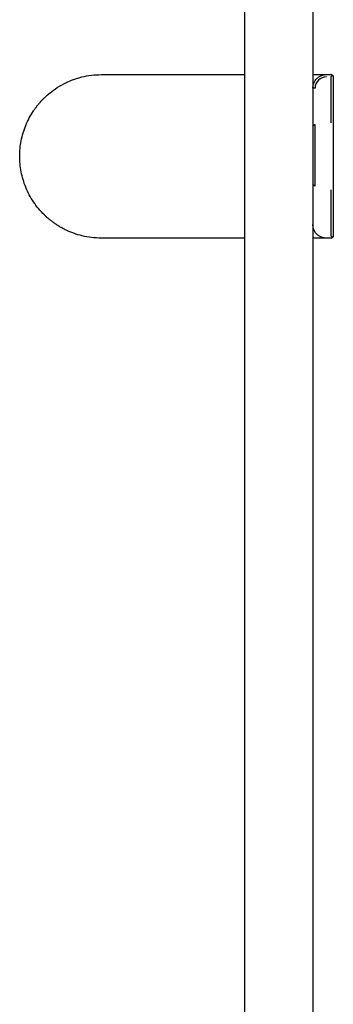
# Model space of a CAD drawing. Header units: millimetres. Extents: x 8 to 1894, y 12 to 2738.
# Tile 95 of 156: x 469 to 538, y 1927 to 2144. Entities that reach past the tile are written whole.
import ezdxf

# ---------------------------------------------------------------- set-up
doc = ezdxf.new("R2010")
doc.units = ezdxf.units.MM

msp = doc.modelspace()

# ---------------------------------------------------------------- linework, layer by layer
at = {"color": 7, "linetype": 'Continuous', "lineweight": 30}
for p, q in [((518.75, 1644.02), (518.75, 2599.7)), ((533.75, 2600.1), (533.75, 1644.02)), ((487.25, 2131.86), (488.32, 2131.86)), ((488.32, 2131.86), (518.75, 2131.86)), ((536.75, 2131.86), (537.75, 2131.86)), ((537.74, 2131.36), (537.74, 2121.25)), ((538.25, 2131.36), (538.25, 2121.25)), ((534.24, 2128.86), (533.75, 2128.86)), ((534.24, 2107.36), (534.24, 2120.86)), ((538.25, 2121.25), (538.25, 2106.9)), ((537.74, 2106.52), (537.74, 2096.36)), ((538.25, 2106.9), (538.25, 2096.36)), ((488.32, 2095.86), (487.25, 2095.86)), ((537.75, 2095.86), (536.75, 2095.86))]:
    msp.add_line(p, q, dxfattribs=at)
for centre, radius, start, end in [((536.74, 2128.86), 2.5, 90, 180), ((537.75, 2131.36), 0.5, 45.5, 90), ((537.75, 2096.36), 0.5, 270, 314.5)]:
    msp.add_arc(centre, radius, start, end, dxfattribs=at)
for points, knots in [([(487.25, 2095.86), (486.51, 2095.88), (485.09, 2095.94), (483.04, 2096.32), (481.18, 2096.88), (479.76, 2097.47), (478.72, 2098), (478.01, 2098.4), (477.35, 2098.82), (476.73, 2099.25), (476.16, 2099.68), (475.63, 2100.11), (475.14, 2100.53), (474.38, 2101.25), (473.39, 2102.32), (472.28, 2103.81), (471.33, 2105.39), (470.56, 2107.04), (469.97, 2108.72), (469.55, 2110.44), (469.3, 2112.16), (469.22, 2113.87), (469.31, 2115.59), (469.56, 2117.31), (469.98, 2119.02), (470.57, 2120.7), (471.34, 2122.34), (472.07, 2123.56), (472.66, 2124.4), (473.03, 2124.9), (473.42, 2125.38), (473.83, 2125.86), (474.26, 2126.32), (474.95, 2127.01), (476.01, 2127.95), (477.57, 2129.08), (479.29, 2130.04), (481.12, 2130.82), (482.99, 2131.38), (485.06, 2131.78), (486.5, 2131.83), (487.25, 2131.86)], [0, 0, 0, 0, 0.0401756, 0.0778037, 0.1128857, 0.1454234, 0.1607427, 0.1754265, 0.1894752, 0.2028894, 0.2156695, 0.2278164, 0.2393308, 0.2502139, 0.2835268, 0.3162013, 0.3482615, 0.3797327, 0.4106418, 0.4410172, 0.4708888, 0.5002879, 0.5296411, 0.5594733, 0.5898161, 0.6206992, 0.652151, 0.6841985, 0.6950222, 0.7059159, 0.7168804, 0.7279166, 0.7390254, 0.7502076, 0.7798184, 0.8142233, 0.8534331, 0.8860074, 0.9212924, 0.9592896, 1, 1, 1, 1]), ([(533.75, 2128.86), (533.75, 2128.96), (533.76, 2129.16), (533.81, 2129.47), (533.89, 2129.79), (534.02, 2130.11), (534.19, 2130.44), (534.39, 2130.72), (534.61, 2130.97), (534.84, 2131.18), (535.1, 2131.37), (535.38, 2131.54), (535.7, 2131.67), (536.03, 2131.78), (536.39, 2131.85), (536.63, 2131.85), (536.75, 2131.86)], [0, 0, 0, 0, 0.062466, 0.128724, 0.198774, 0.272616, 0.350248, 0.431671, 0.495246, 0.560954, 0.628796, 0.698771, 0.770879, 0.84512, 0.921494, 1, 1, 1, 1]), ([(533.75, 2131.86), (533.83, 2131.86), (534.08, 2131.86), (534.45, 2131.86), (534.87, 2131.86), (535.25, 2131.86), (535.59, 2131.86), (535.89, 2131.86), (536.15, 2131.86), (536.36, 2131.86), (536.53, 2131.86), (536.65, 2131.86), (536.73, 2131.86), (536.74, 2131.86), (536.75, 2131.86)], [0, 0, 0, 0, 0.040303, 0.126402, 0.212636, 0.299057, 0.385411, 0.473205, 0.560796, 0.648307, 0.735861, 0.82358, 0.911586, 1, 1, 1, 1]), ([(537.74, 2131.36), (537.78, 2131.39), (537.84, 2131.46), (537.93, 2131.54), (538, 2131.61), (538.05, 2131.67), (538.09, 2131.7), (538.1, 2131.72)], [0, 0, 0, 0, 0.25912, 0.513561, 0.694249, 0.856246, 1, 1, 1, 1]), ([(538.1, 2131.72), (538.13, 2131.69), (538.17, 2131.64), (538.22, 2131.55), (538.25, 2131.46), (538.25, 2131.39), (538.25, 2131.36)], [0, 0, 0, 0, 0.241959, 0.486232, 0.743966, 1, 1, 1, 1]), ([(534.24, 2120.86), (534.2, 2120.84), (534.13, 2120.79), (534.04, 2120.74), (533.96, 2120.69), (533.89, 2120.65), (533.83, 2120.61), (533.79, 2120.58), (533.76, 2120.56), (533.75, 2120.56), (533.75, 2120.56)], [0, 0, 0, 0, 0.1611815, 0.2883043, 0.3991216, 0.5243386, 0.6527647, 0.7741087, 0.8894394, 1, 1, 1, 1]), ([(533.75, 2107.66), (533.75, 2107.66), (533.76, 2107.65), (533.79, 2107.64), (533.83, 2107.61), (533.89, 2107.57), (533.94, 2107.54), (533.99, 2107.51), (534.05, 2107.47), (534.13, 2107.42), (534.2, 2107.38), (534.24, 2107.36)], [0, 0, 0, 0, 0.1105632, 0.2258825, 0.3472014, 0.4755891, 0.5575761, 0.6458946, 0.711777, 0.8388893, 1, 1, 1, 1]), ([(536.75, 2095.86), (536.63, 2095.86), (536.39, 2095.87), (536.03, 2095.94), (535.7, 2096.04), (535.38, 2096.18), (535.1, 2096.35), (534.84, 2096.54), (534.61, 2096.75), (534.39, 2096.99), (534.19, 2097.28), (534.02, 2097.6), (533.89, 2097.93), (533.81, 2098.25), (533.76, 2098.56), (533.75, 2098.76), (533.75, 2098.86)], [0, 0, 0, 0, 0.078506, 0.15488, 0.229121, 0.301229, 0.371204, 0.439046, 0.504754, 0.568329, 0.649752, 0.727384, 0.801226, 0.871276, 0.937534, 1, 1, 1, 1]), ([(518.75, 2095.86), (518.35, 2095.86), (508.2, 2095.86), (498.06, 2095.86), (488.32, 2095.86)], [0, 0, 0, 0, 0.039877, 1, 1, 1, 1]), ([(536.75, 2095.86), (536.74, 2095.86), (536.73, 2095.86), (536.65, 2095.86), (536.53, 2095.86), (536.36, 2095.86), (536.15, 2095.86), (535.9, 2095.86), (535.6, 2095.86), (535.27, 2095.86), (534.89, 2095.86), (534.46, 2095.86), (534.08, 2095.86), (533.83, 2095.86), (533.75, 2095.86)], [0, 0, 0, 0, 0.088254, 0.176122, 0.263716, 0.351145, 0.438521, 0.524393, 0.610426, 0.696726, 0.783114, 0.871098, 0.958959, 1, 1, 1, 1]), ([(538.1, 2096), (538.08, 2096.03), (538.03, 2096.08), (537.93, 2096.17), (537.84, 2096.26), (537.78, 2096.33), (537.74, 2096.36)], [0, 0, 0, 0, 0.242022, 0.486226, 0.743972, 1, 1, 1, 1]), ([(538.25, 2096.36), (538.25, 2096.33), (538.25, 2096.26), (538.22, 2096.18), (538.18, 2096.1), (538.15, 2096.05), (538.12, 2096.02), (538.1, 2096)], [0, 0, 0, 0, 0.259126, 0.513567, 0.694205, 0.856199, 1, 1, 1, 1])]:
    msp.add_open_spline(points, degree=3, knots=knots, dxfattribs=at)

doc.saveas('drawing.dxf')
